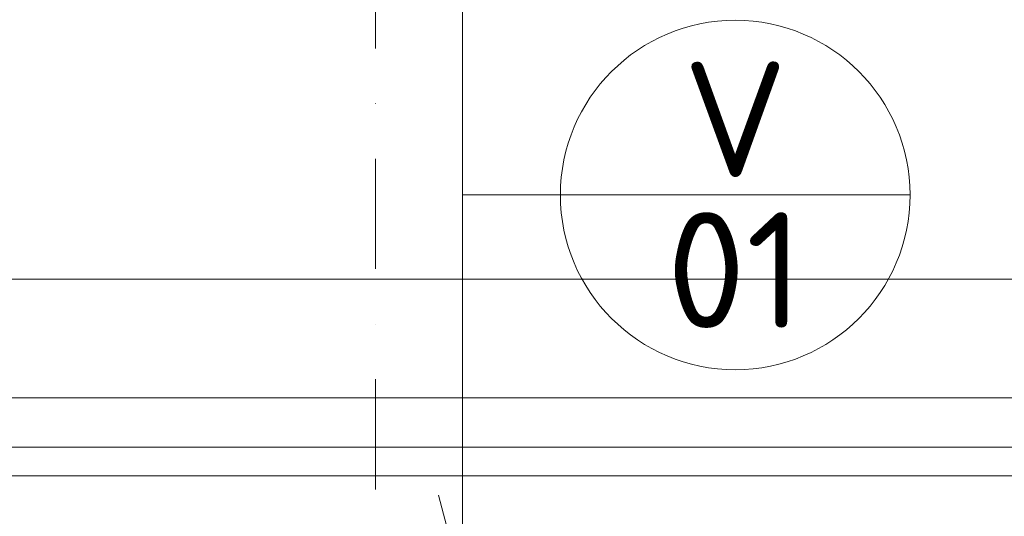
# Model space of a CAD drawing. Header units: millimetres. Extents: x 5450 to 1919026, y -34905 to 130825.
# Tile 70 of 154: x 84558 to 87959, y 111706 to 113423. Entities that reach past the tile are written whole.
import ezdxf
from ezdxf.enums import TextEntityAlignment as Align

# ---------------------------------------------------------------- set-up
doc = ezdxf.new("R2010")
doc.units = ezdxf.units.MM
doc.linetypes.add('CENTERX2', pattern=[101.6, 63.5, -12.7, 12.7, -12.7])
doc.linetypes.add('DASHDOT', pattern=[25.4, 12.7, -6.35, 0, -6.35])
for name, color, linetype, lineweight in [('A99_N_koty-vysk', 160, 'Continuous', 5), ('A99_N_znaceni 200', 5, 'Continuous', 5), ('A99_S_kce-pohl', 7, 'Continuous', 5), ('A99_S_osy', 1, 'CENTERX2', 5)]:
    doc.layers.add(name, color=color, linetype=linetype, lineweight=lineweight)
doc.styles.add('A99_kota', font='isocpeur.ttf', dxfattribs={"height": 2})
doc.styles.add('A99_popis', font='isocpeur.ttf')

# ---------------------------------------------------------------- blocks, each defined once
blk = doc.blocks.new('*U20')
at = {"color": 0, "linetype": 'ByBlock'}
for p, q in [((5.7, -4), (5.7, -14.35)), ((5.7, -14.35), (5.286, -12.805))]:
    blk.add_line(p, q, dxfattribs=at)
blk.add_lwpolyline([(0, -4), (11.4, -4), (11.4, 0), (0, 0)], close=True, dxfattribs=at)
at = {"color": 0, "linetype": 'ByBlock', "style": 'A99_kota'}
for tag, p in [('VYSKA', (5.7, -2.241)), ('VYSKA_POPIS1', (5.7, -6.041)), ('VYSKA_POPIS2', (5.9, -9.541)), ('VYSKA_POPIS3', (5.9, -13.041))]:
    blk.add_attdef(tag, text='', height=2, dxfattribs=at).set_placement(p, align=Align.MIDDLE)
blk = doc.blocks.new('*U14')
at = {"color": 0, "linetype": 'ByBlock'}
blk.add_line((-3.02, 0), (3.02, 0), dxfattribs=at)
blk.add_circle((0, 0), 3.02, dxfattribs=at)
at = {"color": 0, "linetype": 'ByBlock', "style": 'A99_popis'}
for tag, p in [('KATEGORIE', (0, 1.31)), ('PRVEK', (0, -1.298))]:
    blk.add_attdef(tag, text='', height=2, dxfattribs=at).set_placement(p, align=Align.MIDDLE_CENTER)

msp = doc.modelspace()

# ---------------------------------------------------------------- linework, layer by layer
at = {"layer": 'A99_N_znaceni 200'}
msp.add_lwpolyline([(86425.8, 112816.5), (86087.3, 112816.5)], dxfattribs=at)
at = {"layer": 'A99_S_kce-pohl', "linetype": 'Continuous', "ltscale": 25}
for p, q in [((73787.3, 112525.1), (206227.3, 112525.1)), ((73787.3, 112115.1), (206227.3, 112115.1))]:
    msp.add_line(p, q, dxfattribs=at)
msp.add_lwpolyline([(73647.3, 111945), (206227.3, 111945), (206227.3, 111845), (73647.3, 111845)], close=True, dxfattribs=at)
at = {"layer": 'A99_S_osy', "linetype": 'DASHDOT', "lineweight": 5, "ltscale": 30}
msp.add_lwpolyline([(85787.3, 130470), (85787.3, 55600)], dxfattribs=at)

# ---------------------------------------------------------------- block references
at = {"layer": 'A99_N_koty-vysk', "xscale": 200, "yscale": 200, "zscale": 200}
msp.add_blockref('*U20', (84947.3, 114340), dxfattribs=at).add_auto_attribs({'VYSKA': '+13,280'})
at = {"layer": 'A99_N_znaceni 200', "xscale": 200, "yscale": 200, "zscale": 200}
msp.add_blockref('*U14', (87029.8, 112816.5), dxfattribs=at).add_auto_attribs({'KATEGORIE': 'V', 'PRVEK': '01'})

doc.saveas('drawing.dxf')
